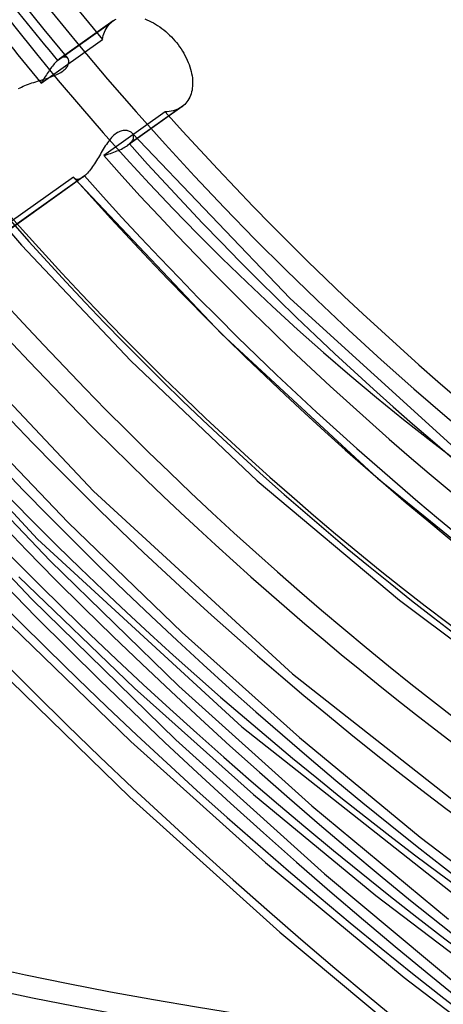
# Model space of a CAD drawing. Header units: millimetres. Extents: x -261 to 249, y -324 to 318.
# Tile 42 of 89: x -34 to -21, y -55 to -25. Entities that reach past the tile are written whole.
import ezdxf

# ---------------------------------------------------------------- set-up
doc = ezdxf.new("R2010")
doc.units = ezdxf.units.MM
doc.layers.add('MAIN-1', color=7, linetype='Continuous')
doc.layers.add('MAIN-2', color=7, linetype='Continuous')

msp = doc.modelspace()

# ---------------------------------------------------------------- linework, layer by layer
at = {"layer": 'MAIN-1'}
for centre, major_axis, start_param, end_param in [((-0.5, -0.433), (159.408, -184.069), 0.713724, 3.511855), ((-50, -43.301), (-148.606, 171.596), -3.141592, -0.857072), ((-50, -43.301), (147.952, -170.84), 0, 2.284521), ((-34.15, -29.575), (-36.988, 42.71), -2.427868, -0.857072), ((-34.4, -29.791), (33.289, -38.439), 0.713724, 3.141578), ((-34.4, -29.791), (-36.661, 42.332), 2.652183, 5.426113), ((-42.5, -36.806), (-33.289, 38.439), -2.427868, -0.857072), ((-43, -37.239), (-32.634, 37.683), 2.284521, 5.426113)]:
    msp.add_ellipse(centre, major_axis=major_axis, ratio=0.75, start_param=start_param, end_param=end_param, dxfattribs=at)
at = {"layer": 'MAIN-2'}
for p, q in [((-34.124, -24.188), (-33.4, -25.086)), ((-32.979, -26.04), (-31.317, -24.858)), ((-31.261, -24.814), (-32.927, -25.999)), ((-31.389, -24.93), (-31.354, -24.892)), ((-31.354, -24.892), (-31.317, -24.858)), ((-31.317, -24.858), (-31.308, -24.85)), ((-31.308, -24.85), (-31.299, -24.843)), ((-31.299, -24.843), (-31.29, -24.836)), ((-31.29, -24.836), (-31.281, -24.829)), ((-31.281, -24.829), (-31.272, -24.822)), ((-31.272, -24.822), (-31.263, -24.815)), ((-31.263, -24.815), (-31.219, -24.786)), ((-31.219, -24.786), (-31.173, -24.76)), ((-30.286, -24.757), (-30.221, -24.782)), ((-30.221, -24.782), (-30.155, -24.811)), ((-30.155, -24.811), (-30.089, -24.843)), ((-30.089, -24.843), (-30.023, -24.878)), ((-30.023, -24.878), (-29.957, -24.917)), ((-29.957, -24.917), (-29.892, -24.958)), ((-33.4, -25.086), (-32.666, -25.976)), ((-31.568, -25.272), (-31.551, -25.216)), ((-31.551, -25.216), (-31.531, -25.162)), ((-31.531, -25.162), (-31.508, -25.11)), ((-31.508, -25.11), (-31.482, -25.061)), ((-31.482, -25.061), (-31.454, -25.014)), ((-31.454, -25.014), (-31.423, -24.971)), ((-31.423, -24.971), (-31.389, -24.93)), ((-29.892, -24.958), (-29.827, -25.002)), ((-29.827, -25.002), (-29.763, -25.048)), ((-29.763, -25.048), (-29.7, -25.097)), ((-29.7, -25.097), (-29.639, -25.148)), ((-29.639, -25.148), (-29.579, -25.202)), ((-29.579, -25.202), (-29.521, -25.256)), ((-33.484, -26.735), (-31.593, -25.39)), ((-31.593, -25.39), (-31.582, -25.33)), ((-31.582, -25.33), (-31.568, -25.272)), ((-29.521, -25.256), (-29.465, -25.313)), ((-29.465, -25.313), (-29.412, -25.37)), ((-29.412, -25.37), (-29.36, -25.428)), ((-29.36, -25.428), (-29.311, -25.488)), ((-29.311, -25.488), (-29.262, -25.55)), ((-29.262, -25.55), (-29.215, -25.614)), ((-29.215, -25.614), (-29.17, -25.68)), ((-29.17, -25.68), (-29.126, -25.747)), ((-29.126, -25.747), (-29.085, -25.815)), ((-29.085, -25.815), (-29.047, -25.885)), ((-33.057, -26.116), (-33.084, -26.145)), ((-33.031, -26.089), (-33.057, -26.116)), ((-33.005, -26.064), (-33.031, -26.089)), ((-32.979, -26.04), (-33.005, -26.064)), ((-32.97, -26.033), (-32.979, -26.04)), ((-32.962, -26.025), (-32.97, -26.033)), ((-32.953, -26.018), (-32.962, -26.025)), ((-32.944, -26.011), (-32.953, -26.018)), ((-32.935, -26.005), (-32.944, -26.011)), ((-32.927, -25.999), (-32.935, -26.005)), ((-32.895, -25.978), (-32.927, -25.999)), ((-32.865, -25.961), (-32.895, -25.978)), ((-32.837, -25.949), (-32.865, -25.961)), ((-32.809, -25.94), (-32.837, -25.949)), ((-32.783, -25.934), (-32.809, -25.94)), ((-32.759, -25.933), (-32.783, -25.934)), ((-32.737, -25.934), (-32.759, -25.933)), ((-32.716, -25.94), (-32.737, -25.934)), ((-32.698, -25.948), (-32.716, -25.94)), ((-32.682, -25.959), (-32.698, -25.948)), ((-32.668, -25.973), (-32.682, -25.959)), ((-32.657, -25.988), (-32.668, -25.973)), ((-32.648, -26.005), (-32.657, -25.988)), ((-32.642, -26.024), (-32.648, -26.005)), ((-32.644, -26.139), (-32.639, -26.114)), ((-32.637, -26.044), (-32.642, -26.024)), ((-32.639, -26.114), (-32.636, -26.09)), ((-32.635, -26.066), (-32.637, -26.044)), ((-32.636, -26.09), (-32.635, -26.066)), ((-29.047, -25.885), (-29.011, -25.955)), ((-29.011, -25.955), (-28.978, -26.026)), ((-28.978, -26.026), (-28.947, -26.096)), ((-28.947, -26.096), (-28.92, -26.167)), ((-33.299, -26.435), (-33.326, -26.477)), ((-33.272, -26.395), (-33.299, -26.435)), ((-33.245, -26.355), (-33.272, -26.395)), ((-33.218, -26.316), (-33.245, -26.355)), ((-33.191, -26.279), (-33.218, -26.316)), ((-33.164, -26.243), (-33.191, -26.279)), ((-33.137, -26.209), (-33.164, -26.243)), ((-33.11, -26.176), (-33.137, -26.209)), ((-33.084, -26.145), (-33.11, -26.176)), ((-32.959, -26.452), (-32.916, -26.429)), ((-32.916, -26.429), (-32.875, -26.405)), ((-32.875, -26.405), (-32.838, -26.381)), ((-32.838, -26.381), (-32.803, -26.355)), ((-32.803, -26.355), (-32.772, -26.329)), ((-32.772, -26.329), (-32.743, -26.302)), ((-32.743, -26.302), (-32.719, -26.275)), ((-32.719, -26.275), (-32.697, -26.247)), ((-32.697, -26.247), (-32.679, -26.22)), ((-32.679, -26.22), (-32.665, -26.192)), ((-32.665, -26.192), (-32.653, -26.166)), ((-32.653, -26.166), (-32.644, -26.139)), ((-28.92, -26.167), (-28.895, -26.237)), ((-28.895, -26.237), (-28.874, -26.307)), ((-28.874, -26.307), (-28.856, -26.375)), ((-28.856, -26.375), (-28.841, -26.443)), ((-33.826, -26.753), (-33.77, -26.733)), ((-33.77, -26.733), (-33.713, -26.715)), ((-33.713, -26.715), (-33.655, -26.696)), ((-33.655, -26.696), (-33.597, -26.678)), ((-33.597, -26.678), (-33.54, -26.66)), ((-33.54, -26.66), (-33.483, -26.643)), ((-33.458, -26.692), (-33.484, -26.735)), ((-33.483, -26.643), (-33.426, -26.625)), ((-33.432, -26.648), (-33.458, -26.692)), ((-33.405, -26.605), (-33.432, -26.648)), ((-33.426, -26.625), (-33.37, -26.608)), ((-33.379, -26.562), (-33.405, -26.605)), ((-33.352, -26.519), (-33.379, -26.562)), ((-33.37, -26.608), (-33.315, -26.59)), ((-33.326, -26.477), (-33.352, -26.519)), ((-33.315, -26.59), (-33.26, -26.572)), ((-33.26, -26.572), (-33.207, -26.554)), ((-33.207, -26.554), (-33.154, -26.535)), ((-33.154, -26.535), (-33.103, -26.516)), ((-33.103, -26.516), (-33.053, -26.495)), ((-33.053, -26.495), (-33.005, -26.474)), ((-33.005, -26.474), (-32.959, -26.452)), ((-28.841, -26.443), (-28.829, -26.509)), ((-28.829, -26.509), (-28.82, -26.574)), ((-28.82, -26.574), (-28.814, -26.638)), ((-28.814, -26.638), (-28.811, -26.702)), ((-28.811, -26.702), (-28.811, -26.766)), ((-34.185, -26.905), (-34.139, -26.882)), ((-34.139, -26.882), (-34.091, -26.859)), ((-34.091, -26.859), (-34.041, -26.836)), ((-34.041, -26.836), (-33.99, -26.814)), ((-33.99, -26.814), (-33.937, -26.793)), ((-33.937, -26.793), (-33.882, -26.773)), ((-33.882, -26.773), (-33.826, -26.753)), ((-28.843, -27.009), (-28.859, -27.066)), ((-28.83, -26.951), (-28.843, -27.009)), ((-28.821, -26.89), (-28.83, -26.951)), ((-28.814, -26.829), (-28.821, -26.89)), ((-28.811, -26.766), (-28.814, -26.829)), ((-28.986, -27.313), (-29.019, -27.354)), ((-28.955, -27.269), (-28.986, -27.313)), ((-28.926, -27.222), (-28.955, -27.269)), ((-28.901, -27.172), (-28.926, -27.222)), ((-28.879, -27.12), (-28.901, -27.172)), ((-28.859, -27.066), (-28.879, -27.12)), ((-29.659, -27.624), (-31.555, -28.973)), ((-29.148, -27.471), (-30.819, -28.66)), ((-29.092, -27.427), (-30.76, -28.614)), ((-29.594, -27.622), (-29.659, -27.624)), ((-29.531, -27.616), (-29.594, -27.622)), ((-29.469, -27.606), (-29.531, -27.616)), ((-29.409, -27.592), (-29.469, -27.606)), ((-29.351, -27.574), (-29.409, -27.592)), ((-29.296, -27.553), (-29.351, -27.574)), ((-29.244, -27.529), (-29.296, -27.553)), ((-29.194, -27.501), (-29.244, -27.529)), ((-29.148, -27.471), (-29.194, -27.501)), ((-29.138, -27.464), (-29.148, -27.471)), ((-29.129, -27.457), (-29.138, -27.464)), ((-29.119, -27.45), (-29.129, -27.457)), ((-29.11, -27.442), (-29.119, -27.45)), ((-29.101, -27.435), (-29.11, -27.442)), ((-29.092, -27.427), (-29.101, -27.435)), ((-29.055, -27.392), (-29.092, -27.427)), ((-29.019, -27.354), (-29.055, -27.392)), ((-31.099, -28.247), (-31.134, -28.266)), ((-31.063, -28.231), (-31.099, -28.247)), ((-31.028, -28.218), (-31.063, -28.231)), ((-30.993, -28.208), (-31.028, -28.218)), ((-30.959, -28.202), (-30.993, -28.208)), ((-30.926, -28.198), (-30.959, -28.202)), ((-30.895, -28.197), (-30.926, -28.198)), ((-30.864, -28.198), (-30.895, -28.197)), ((-30.835, -28.202), (-30.864, -28.198)), ((-30.807, -28.208), (-30.835, -28.202)), ((-30.781, -28.216), (-30.807, -28.208)), ((-30.756, -28.226), (-30.781, -28.216)), ((-30.734, -28.238), (-30.756, -28.226)), ((-30.713, -28.251), (-30.734, -28.238)), ((-30.692, -28.267), (-30.713, -28.251)), ((-31.411, -28.537), (-31.444, -28.582)), ((-31.378, -28.494), (-31.411, -28.537)), ((-31.345, -28.453), (-31.378, -28.494)), ((-31.311, -28.414), (-31.345, -28.453)), ((-31.276, -28.378), (-31.311, -28.414)), ((-31.241, -28.345), (-31.276, -28.378)), ((-31.206, -28.316), (-31.241, -28.345)), ((-31.17, -28.289), (-31.206, -28.316)), ((-31.134, -28.266), (-31.17, -28.289)), ((-30.73, -28.586), (-30.704, -28.558)), ((-30.704, -28.558), (-30.682, -28.53)), ((-30.675, -28.285), (-30.692, -28.267)), ((-30.682, -28.53), (-30.664, -28.502)), ((-30.679, -28.28), (-25.801, -33.386)), ((-30.66, -28.305), (-30.675, -28.285)), ((-30.664, -28.502), (-30.65, -28.475)), ((-30.648, -28.326), (-30.66, -28.305)), ((-30.65, -28.475), (-30.64, -28.448)), ((-30.639, -28.348), (-30.648, -28.326)), ((-30.64, -28.448), (-30.634, -28.421)), ((-30.634, -28.372), (-30.639, -28.348)), ((-30.632, -28.396), (-30.634, -28.372)), ((-30.634, -28.421), (-30.632, -28.396)), ((-36.76, -28.636), (-34.093, -31.74)), ((-31.599, -28.826), (-31.63, -28.876)), ((-31.569, -28.775), (-31.599, -28.826)), ((-31.538, -28.725), (-31.569, -28.775)), ((-31.507, -28.677), (-31.538, -28.725)), ((-31.475, -28.629), (-31.507, -28.677)), ((-31.444, -28.582), (-31.475, -28.629)), ((-31.246, -28.869), (-31.197, -28.85)), ((-31.197, -28.85), (-31.148, -28.831)), ((-31.148, -28.831), (-31.101, -28.812)), ((-31.101, -28.812), (-31.055, -28.791)), ((-31.055, -28.791), (-31.011, -28.771)), ((-31.011, -28.771), (-30.968, -28.749)), ((-30.968, -28.749), (-30.928, -28.728)), ((-30.928, -28.728), (-30.889, -28.705)), ((-30.889, -28.705), (-30.853, -28.683)), ((-30.853, -28.683), (-30.819, -28.66)), ((-30.819, -28.66), (-30.809, -28.652)), ((-30.809, -28.652), (-30.799, -28.645)), ((-30.799, -28.645), (-30.789, -28.637)), ((-30.789, -28.637), (-30.779, -28.629)), ((-30.779, -28.629), (-30.769, -28.622)), ((-30.769, -28.622), (-30.76, -28.614)), ((-30.76, -28.614), (-30.73, -28.586)), ((-31.781, -29.128), (-31.812, -29.176)), ((-31.751, -29.078), (-31.781, -29.128)), ((-31.721, -29.028), (-31.751, -29.078)), ((-31.69, -28.978), (-31.721, -29.028)), ((-31.66, -28.927), (-31.69, -28.978)), ((-31.63, -28.876), (-31.66, -28.927)), ((-31.555, -28.973), (-31.503, -28.956)), ((-31.503, -28.956), (-31.451, -28.94)), ((-31.451, -28.94), (-31.399, -28.923)), ((-31.399, -28.923), (-31.347, -28.905)), ((-31.347, -28.905), (-31.296, -28.887)), ((-31.296, -28.887), (-31.246, -28.869)), ((-31.997, -29.44), (-32.028, -29.478)), ((-31.966, -29.401), (-31.997, -29.44)), ((-31.935, -29.359), (-31.966, -29.401)), ((-31.904, -29.315), (-31.935, -29.359)), ((-31.873, -29.27), (-31.904, -29.315)), ((-31.843, -29.224), (-31.873, -29.27)), ((-31.812, -29.176), (-31.843, -29.224)), ((-32.203, -29.644), (-37.764, -33.6)), ((-32.15, -29.602), (-37.706, -33.554)), ((-32.488, -29.636), (-35.91, -32.071)), ((-32.485, -29.642), (-32.488, -29.636)), ((-32.482, -29.648), (-32.485, -29.642)), ((-32.479, -29.654), (-32.482, -29.648)), ((-32.476, -29.659), (-32.479, -29.654)), ((-32.472, -29.664), (-32.476, -29.659)), ((-32.468, -29.669), (-32.472, -29.664)), ((-32.457, -29.681), (-32.468, -29.669)), ((-32.466, -29.672), (-27.923, -34.47)), ((-32.444, -29.691), (-32.457, -29.681)), ((-32.43, -29.699), (-32.444, -29.691)), ((-32.415, -29.705), (-32.43, -29.699)), ((-32.398, -29.709), (-32.415, -29.705)), ((-32.38, -29.711), (-32.398, -29.709)), ((-32.361, -29.711), (-32.38, -29.711)), ((-32.341, -29.708), (-32.361, -29.711)), ((-32.32, -29.704), (-32.341, -29.708)), ((-32.298, -29.696), (-32.32, -29.704)), ((-32.275, -29.687), (-32.298, -29.696)), ((-32.252, -29.675), (-32.275, -29.687)), ((-32.228, -29.661), (-32.252, -29.675)), ((-32.203, -29.644), (-32.228, -29.661)), ((-32.194, -29.638), (-32.203, -29.644)), ((-32.185, -29.631), (-32.194, -29.638)), ((-32.177, -29.624), (-32.185, -29.631)), ((-32.168, -29.617), (-32.177, -29.624)), ((-32.159, -29.61), (-32.168, -29.617)), ((-32.15, -29.602), (-32.159, -29.61)), ((-32.12, -29.575), (-32.15, -29.602)), ((-32.09, -29.545), (-32.12, -29.575)), ((-32.059, -29.513), (-32.09, -29.545)), ((-32.028, -29.478), (-32.059, -29.513)), ((-34.093, -31.74), (-30.718, -35.305)), ((-37.62, -33.223), (-31.871, -39.335)), ((-25.801, -33.386), (-20.609, -38.093)), ((-39.492, -34.515), (-33.595, -40.807)), ((-27.923, -34.47), (-23.104, -38.934)), ((-30.718, -35.305), (-26.816, -39.008)), ((-36.052, -36.763), (-32.656, -40.299)), ((-37.053, -37.455), (-33.214, -41.484)), ((-38.055, -38.144), (-33.773, -42.667)), ((-26.816, -39.008), (-22.427, -42.69)), ((-23.104, -38.934), (-17.997, -43.068)), ((-31.871, -39.335), (-25.729, -44.964)), ((-32.656, -40.299), (-29.139, -43.691)), ((-33.595, -40.807), (-27.29, -46.604)), ((-33.214, -41.484), (-29.235, -45.349)), ((-34.177, -41.973), (-30.61, -45.41)), ((-33.773, -42.667), (-29.331, -47.005)), ((-22.427, -42.69), (-19.073, -45.213)), ((-34.75, -43.145), (-30.718, -47.057)), ((-29.139, -43.691), (-25.514, -46.929)), ((-35.238, -44.401), (-30.752, -48.771)), ((-25.729, -44.964), (-19.275, -50.05)), ((-30.61, -45.41), (-26.931, -48.691)), ((-29.235, -45.349), (-25.129, -49.038)), ((-27.29, -46.604), (-20.656, -51.84)), ((-30.718, -47.057), (-26.557, -50.791)), ((-29.331, -47.005), (-24.744, -51.144)), ((-25.514, -46.929), (-21.792, -50.005)), ((-30.752, -48.771), (-26.121, -52.942)), ((-26.931, -48.691), (-23.155, -51.808)), ((-25.129, -49.038), (-20.911, -52.539)), ((-21.792, -50.005), (-17.987, -52.908)), ((-26.557, -50.791), (-22.282, -54.336)), ((-24.744, -51.144), (-20.03, -55.072)), ((-23.155, -51.808), (-19.294, -54.752)), ((-26.121, -52.942), (-21.362, -56.9)), ((-22.282, -54.336), (-17.908, -57.682))]:
    msp.add_line(p, q, dxfattribs=at)
for centre, major_axis, ratio, start_param, end_param in [((0, 0), (-158.754, 183.313), 0.75, -2.427868, 0.713724), ((27.5, 23.816), (45.95, -53.059), 0.75, 2.284521, 5.426113), ((0, 0), (-158.754, 183.313), 0.75, 0.713724, 3.855317), ((-0.5, -0.433), (159.408, -184.069), 0.75, -2.427868, -0.370263), ((-8.75, -7.578), (-148.606, 171.596), 0.75, 0.713724, 2.284521), ((27, 23.383), (46.605, -53.815), 0.75, -2.427868, -0.857072), ((4.85, 4.2), (-45.95, 53.059), 0.75, 0.635192, 2.284521), ((9.229, 7.992), (-46.605, 53.815), 0.75, 0.713724, 3.141578), ((5.35, 4.633), (46.605, -53.815), 0.75, -2.427868, -0.857072), ((9.229, 7.992), (-53.263, 61.502), 0.75, 0.803149, 3.127272), ((0, 0), (36.988, -42.71), 0.75, -2.427868, -0.000014), ((-34.4, -29.791), (33.289, -38.439), 0.75, -2.427868, -0.000014), ((9.734, 8.43), (46.605, -53.815), 0.75, -1.69322, -1.59172), ((10.152, 8.792), (48.38, -55.865), 0.75, -1.688358, -1.596582), ((9.734, 8.43), (-48.623, 56.145), 0.75, 1.450481, 1.547764), ((9.734, 8.43), (46.605, -53.815), 0.75, -1.550211, -0.163933), ((10.152, 8.792), (48.38, -55.865), 0.75, -1.550598, -0.163546), ((9.734, 8.43), (-48.623, 56.145), 0.75, 1.587542, 2.9815), ((9.734, 8.43), (49.617, -57.292), 0.75, -1.555825, -0.158318), ((10.152, 8.792), (-49.86, 57.573), 0.75, 1.588261, 2.98078), ((9.734, 8.43), (53.263, -61.502), 0.75, -1.56177, -0.152374), ((21.152, 18.319), (70.573, -81.491), 0.75, -1.58209, -0.132054), ((15.652, 13.555), (63.175, -72.949), 0.75, -1.575116, -0.139028), ((10.152, 8.792), (55.778, -64.407), 0.75, -1.56281, -0.151334), ((-21.191, -18.352), (66.409, -9.823), 0.560297, -2.469598, -1.171975), ((26.652, 23.082), (77.971, -90.033), 0.75, -1.587755, -0.126389), ((15.652, 13.555), (-64.655, 74.657), 0.75, 1.566588, 3.002453), ((10.152, 8.792), (-57.257, 66.115), 0.75, 1.575414, 2.993627), ((-21.809, -18.887), (66.409, -9.823), 0.560297, -2.457547, -1.158767), ((21.152, 18.319), (-72.052, 83.199), 0.75, 1.559592, 3.00945), ((26.652, 23.082), (-79.45, 91.741), 0.75, 1.555018, 3.014024), ((26.652, 23.082), (89.511, -103.358), 0.75, -1.592863, -0.121281), ((26.652, 23.082), (-90.99, 105.067), 0.75, 1.547922, 3.021119), ((26.652, 23.082), (101.051, -116.684), 0.75, -1.598532, -0.115612), ((26.652, 23.082), (-102.531, 118.392), 0.75, 1.542426, 3.026615)]:
    msp.add_ellipse(centre, major_axis=major_axis, ratio=ratio, start_param=start_param, end_param=end_param, dxfattribs=at)

doc.saveas('drawing.dxf')
